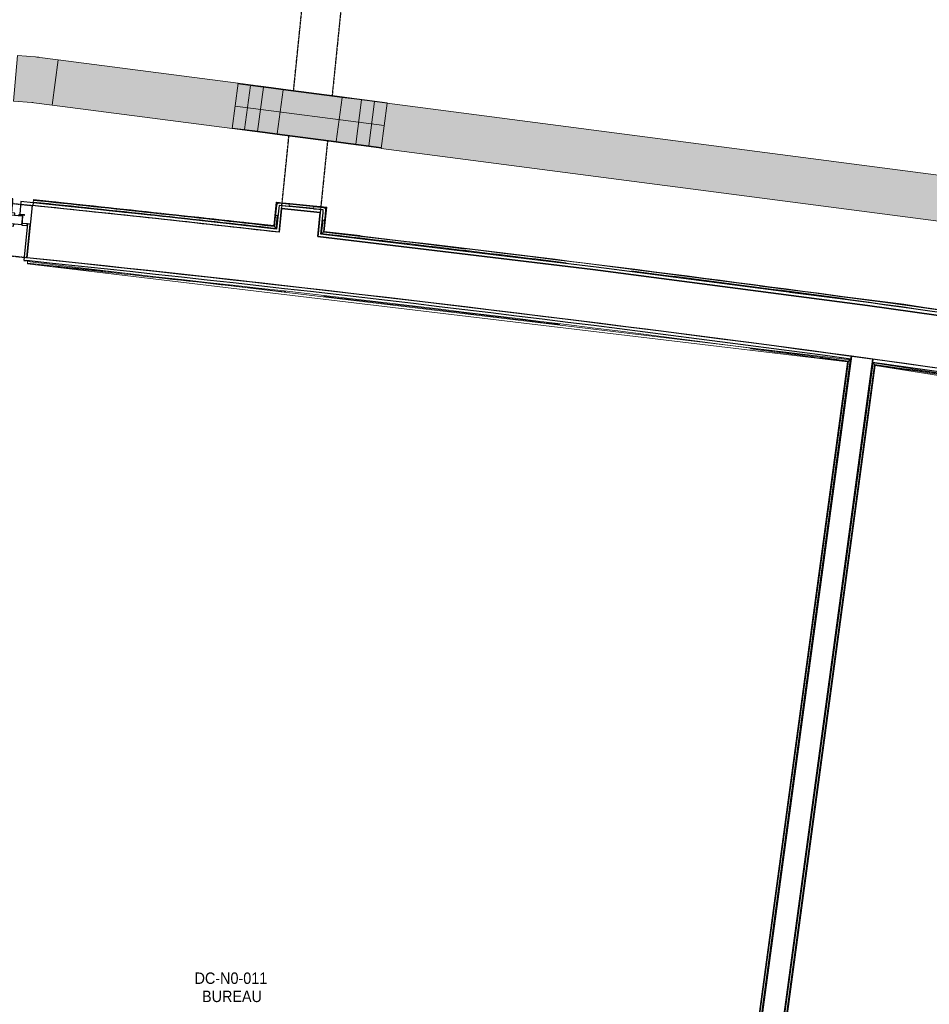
# Model space of a CAD drawing. Header units: millimetres. Extents: x -2845 to 74565, y -36590 to 13748.
# Tile 13 of 37: x 45829 to 49809, y -26856 to -22550. Entities that reach past the tile are written whole.
import ezdxf

# ---------------------------------------------------------------- set-up
doc = ezdxf.new("R2010")
doc.units = ezdxf.units.MM
doc.linetypes.add('Tiret', pattern=[2.5, 1.25, -1.25])
doc.linetypes.add('Tiret_2_', pattern=[2.5, 1.25, -1.25])
for name, color, linetype, lineweight in [('A-DETL-GENF', 7, 'Continuous', 18), ('A-DOOR', 7, 'Continuous', 25), ('A-FLOR', 7, 'Continuous', 25), ('A-FLOR-HRAL', 7, 'Continuous', 18), ('A-WALL', 7, 'Continuous', 25), ('CHEMIN DE CABLE ELE', 7, 'Continuous', 18), ('ESPACE', 7, 'Continuous', 30), ('I-WALL', 7, 'Continuous', 25), ('Q-SPCQ', 7, 'Continuous', 18)]:
    doc.layers.add(name, color=color, linetype=linetype, lineweight=lineweight)
doc.layers.add('A-DOOR-HDLN', color=5, linetype='Tiret', lineweight=25, true_color=0x0000ff)
doc.styles.add('Arial_3', font='arial.ttf', dxfattribs={"width": 0.9, "height": 50})

# ---------------------------------------------------------------- blocks, each defined once
blk = doc.blocks.new('Ouverture en rectangle - Ouverture en rectangle _100x207_-3508572-2021_015_1111_DCE_1_50_N0 FINI_CFO_CDC')
at = {"layer": 'A-DOOR-HDLN', "linetype": 'Tiret_2_'}
for p, q in [((-500, 115), (500, 115)), ((500, -115), (-500, -115))]:
    blk.add_line(p, q, dxfattribs=at)
blk = doc.blocks.new('Ouverture en rectangle - Ouverture en rectangle _150x207_-3507346-2021_015_1111_DCE_1_50_N0 FINI_CFO_CDC')
at = {"layer": 'A-DOOR-HDLN', "linetype": 'Tiret_2_'}
for p, q in [((-750, 85), (235.6, 85)), ((435.6, 85), (750, 85)), ((230.8, -85), (-750, -85)), ((750, -85), (430.9, -85))]:
    blk.add_line(p, q, dxfattribs=at)
blk = doc.blocks.new('B02_DC_STR_rvt-1-2021_015_1111_DCE_1_50_N0 FINI_CFO_CDC')
at = {"layer": 'A-WALL'}
blk.add_line((-7286.2, -23362.4), (-7309, -23591.2), dxfattribs=at)
at = {"layer": 'A-WALL', "flags": 128}
for points in [[(-6205.4, -23479.5), (-6745.7, -23419.7), (-7286.2, -23362.4)], [(1160.5, -24548.8), (-34.3, -24343), (-1231.2, -24149.5), (-2429.9, -23968.3), (-3630.5, -23799.5), (-4832.7, -23642.9), (-6036.5, -23498.8)]]:
    blk.add_lwpolyline(points, dxfattribs=at)
at = {"layer": 'A-WALL'}
blk.add_arc((-19463.8, -140716), 117753.7, 79.933278, 84.07524, dxfattribs=at)
at = {"layer": 'I-WALL'}
for p, q in [((-6194.9, -23376.1), (-6205.4, -23479.5)), ((-6025.8, -23393.3), (-6194.9, -23376.1)), ((-6036.5, -23498.8), (-6025.8, -23393.3))]:
    blk.add_line(p, q, dxfattribs=at)
at = {"layer": 'A-DOOR', "color": 5, "lineweight": 25, "true_color": 0x0000ff}
for name, p, rotation in [('Ouverture en rectangle - Ouverture en rectangle _150x207_-3507346-2021_015_1111_DCE_1_50_N0 FINI_CFO_CDC', (-6034.2, -22638.5), 264.1756231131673), ('Ouverture en rectangle - Ouverture en rectangle _100x207_-3508572-2021_015_1111_DCE_1_50_N0 FINI_CFO_CDC', (-7795.2, -23427.3), 354.3185268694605)]:
    blk.add_blockref(name, p, dxfattribs=dict(at, rotation=rotation))
blk = doc.blocks.new('PRT_SIMPLE_HUI_58x68x48 - PRT_BOIS_1V_930x2040x40-V4-2021_015_1111_DCE_1_50_N0 FINI_CFO_CDC')
at = {"layer": 'A-DETL-GENF', "lineweight": 25}
h = blk.add_hatch(color=256, dxfattribs=at)
h.paths.add_polyline_path([(-500.5, 14.5), (-500.4, 13.2), (-495.8, 13.2), (-485.1, 11.7), (-483.8, 9.7), (-483.8, 12.8), (-496.2, 14.5)])
h.paths.add_polyline_path([(-508.5, 11.5), (-508.5, 8), (-488.5, 8), (-483.8, 9.7), (-485.1, 10.6), (-488.7, 9.3), (-505.2, 9.3), (-505.2, 10.2), (-502, 10.6), (-502, 11.5), (-505.5, 11.5)])
h = blk.add_hatch(color=256, dxfattribs=at)
h.paths.add_polyline_path([(426, 14.5), (413.8, 12.8), (414.4, 10.5), (415.3, 11.7), (426.1, 13.2), (430.5, 13.6), (430.5, 14.5)])
h.paths.add_polyline_path([(415.1, 10.6), (413.8, 9.7), (418.9, 8), (438.5, 8), (438.5, 11.5), (432, 11.5), (432.1, 10.2), (435.2, 10.2), (435.2, 9.3), (418.4, 9.4), (415.2, 10.6)])
at = {"layer": 'A-DETL-GENF'}
for p, q in [((-508.5, 11.5), (-502, 11.5)), ((-508.5, 8), (-508.5, 11.5)), ((-488.5, 8), (-508.5, 8)), ((-505.2, 10.2), (-505.2, 9.3)), ((-502, 10.2), (-505.2, 10.2)), ((-505.2, 9.3), (-488.7, 9.3)), ((-502, 11.5), (-502, 10.2)), ((-500.5, 14.5), (-496, 14.5)), ((-500.5, 13.2), (-500.5, 14.5)), ((-496.1, 13.2), (-500.5, 13.2)), ((-485.1, 11.7), (-496.1, 13.2)), ((-496, 14.5), (-483.8, 12.8)), ((-488.7, 9.3), (-485.1, 10.6)), ((-483.8, 9.7), (-488.5, 8)), ((-485.1, 10.6), (-485.1, 11.7)), ((-483.8, 12.8), (-483.8, 9.7)), ((413.8, 12.8), (426, 14.5)), ((413.8, 9.7), (413.8, 12.8)), ((418.5, 8), (413.8, 9.7)), ((426.1, 13.2), (415.1, 11.7)), ((415.1, 11.7), (415.1, 10.6)), ((415.1, 10.6), (418.7, 9.3)), ((438.5, 8), (418.5, 8)), ((418.7, 9.3), (435.2, 9.3)), ((426, 14.5), (430.5, 14.5)), ((430.5, 13.2), (426.1, 13.2)), ((430.5, 14.5), (430.5, 13.2)), ((432, 11.5), (438.5, 11.5)), ((432, 10.2), (432, 11.5)), ((435.2, 10.2), (432, 10.2)), ((435.2, 9.3), (435.2, 10.2)), ((438.5, 11.5), (438.5, 8))]:
    blk.add_line(p, q, dxfattribs=at)
at = {"layer": 'A-DOOR'}
for p, q in [((417, 54.5), (417, 977.5)), ((-427.1, 124), (-450.6, 124)), ((-450.6, 124), (-450.6, 123.5)), ((-450.6, 123.5), (-450.6, 119.4)), ((-427.1, 123.5), (-450.6, 123.5)), ((-450.6, 119.4), (-450.6, 112.3)), ((-427.1, 119.4), (-450.6, 119.4)), ((-450.6, 103), (-450.6, 112.3)), ((-450.6, 94.6), (-450.6, 103)), ((-427.1, 103), (-450.6, 103)), ((-450.6, 84.2), (-450.6, 94.6)), ((-427.1, 94.6), (-450.6, 94.6)), ((-319.6, 124), (-427.1, 124)), ((-427.1, 124), (-427.1, 123.5)), ((-427.1, 123.5), (-427.1, 124)), ((-427.1, 123.5), (-427.1, 119.4)), ((-319.6, 123.5), (-427.1, 123.5)), ((-427.1, 119.4), (-427.1, 123.5)), ((-427.1, 119.4), (-427.1, 112.3)), ((-319.6, 119.4), (-427.1, 119.4)), ((-427.1, 112.3), (-427.1, 119.4)), ((-427.1, 103), (-427.1, 112.3)), ((-427.1, 112.3), (-427.1, 103)), ((-427.1, 101.8), (-427.1, 103)), ((-319.6, 103), (-427.1, 103)), ((-427.1, 103), (-427.1, 94.6)), ((-427.1, 101.8), (-319.6, 101.8)), ((-427.1, 94.6), (-427.1, 84.2)), ((-319.6, 123.5), (-319.6, 124)), ((-319.6, 119.4), (-319.6, 123.5)), ((-319.6, 112.3), (-319.6, 119.4)), ((-319.6, 112.3), (-319.6, 103)), ((-319.6, 103), (-319.6, 101.8)), ((-499.5, 54.5), (430.5, 54.5)), ((-499.5, 14.5), (-499.5, 54.5)), ((-465.6, 63.5), (-465.6, 54.5)), ((-413.4, 63.5), (-465.6, 63.5)), ((-450.6, 73.4), (-450.6, 84.2)), ((-427.1, 84.2), (-450.6, 84.2)), ((-450.6, 65), (-450.6, 73.4)), ((-450.6, 73.4), (-427.1, 73.4)), ((-450.6, 65), (-450.6, 64)), ((-450.6, 64), (-427.1, 64)), ((-427.1, 84.2), (-427.1, 73.4)), ((-427.1, 73.4), (-427.1, 65)), ((-427.1, 64), (-427.1, 65)), ((-413.4, 54.5), (-413.4, 63.5)), ((430.5, 54.5), (430.5, 14.5)), ((426, 14.5), (-496, 14.5)), ((-465.6, 14.5), (-465.6, 5.5)), ((-465.6, 5.5), (-413.4, 5.5)), ((-427.1, 5), (-450.6, 5)), ((-450.6, 5), (-450.6, 4)), ((-450.6, -4.4), (-450.6, 4)), ((-427.1, 4), (-427.1, 5)), ((-427.1, 4), (-427.1, -4.4)), ((-413.4, 5.5), (-413.4, 14.5)), ((-450.6, -15.2), (-450.6, -4.4)), ((-427.1, -4.4), (-450.6, -4.4)), ((-450.6, -25.6), (-450.6, -15.2)), ((-450.6, -15.2), (-427.1, -15.2)), ((-450.6, -34), (-450.6, -25.6)), ((-450.6, -25.6), (-427.1, -25.6)), ((-450.6, -43.3), (-450.6, -34)), ((-450.6, -34), (-427.1, -34)), ((-427.1, -4.4), (-427.1, -15.2)), ((-427.1, -15.2), (-427.1, -25.6)), ((-427.1, -25.6), (-427.1, -34)), ((-427.1, -34), (-427.1, -32.8)), ((-319.6, -32.8), (-427.1, -32.8)), ((-427.1, -43.3), (-427.1, -34)), ((-427.1, -34), (-319.6, -34)), ((-427.1, -34), (-427.1, -43.3)), ((-319.6, -32.8), (-319.6, -34)), ((-319.6, -34), (-319.6, -43.3)), ((-450.6, -43.3), (-450.6, -50.4)), ((-450.6, -50.4), (-450.6, -54.5)), ((-450.6, -50.4), (-427.1, -50.4)), ((-450.6, -54.5), (-450.6, -55)), ((-450.6, -54.5), (-427.1, -54.5)), ((-450.6, -55), (-427.1, -55)), ((-427.1, -43.3), (-427.1, -50.4)), ((-427.1, -50.4), (-427.1, -43.3)), ((-427.1, -50.4), (-427.1, -54.5)), ((-427.1, -50.4), (-319.6, -50.4)), ((-427.1, -54.5), (-427.1, -50.4)), ((-427.1, -54.5), (-427.1, -55)), ((-427.1, -54.5), (-319.6, -54.5)), ((-427.1, -55), (-427.1, -54.5)), ((-427.1, -55), (-319.6, -55)), ((-319.6, -50.4), (-319.6, -43.3)), ((-319.6, -54.5), (-319.6, -50.4)), ((-319.6, -55), (-319.6, -54.5))]:
    blk.add_line(p, q, dxfattribs=at)
for radius, start, end in [(9.12, 155.8208, 180), (9.12, 180, 204.1792), (7.5, 360, 180), (7.5, 120, 178.9131), (7.5, 180, 360), (7.5, 195, 225), (9.12, 111.9887, 120), (9.12, 240, 248.0113), (7.5, 240, 300), (7.5, 0, 90), (9.12, 291.9887, 300), (7.5, 330, 0), (9.12, 335.8208, 0)]:
    blk.add_arc((429, 65.5), radius, start, end, dxfattribs=at)
at = {"layer": 'Q-SPCQ'}
for p, q in [((430.5, 54.5), (403.5, 54.5)), ((430.5, 40.5), (430.5, 54.5))]:
    blk.add_line(p, q, dxfattribs=at)
blk = doc.blocks.new('Garde-corps - Garde-corps-508898-2021_015_1111_DCE_1_50_N0 FINI_CFO_CDC')
at = {"layer": 'A-FLOR-HRAL'}
for p, q in [((-7280.7, -23338.4), (-7280.9, -23340.2)), ((-7280.7, -23338.4), (-7280.5, -23336.8)), ((-6228.7, -23450.7), (-7280.5, -23336.8)), ((-7281.6, -23347.3), (-7281.9, -23350.2)), ((-7280.9, -23340.2), (-7281.6, -23347.3)), ((-6219.3, -23462.4), (-7281.6, -23347.3)), ((-6218.1, -23347.5), (-6228.7, -23450.7)), ((-6216.7, -23349.3), (-6227.2, -23452.6)), ((-6215.1, -23351.2), (-6225.6, -23454.5)), ((-5997.2, -23370.1), (-6218.1, -23347.5)), ((-5999, -23371.5), (-6216.7, -23349.3)), ((-6001, -23373.1), (-6215.1, -23351.2)), ((-6215.1, -23351.2), (-6212.4, -23354.6)), ((-6054.5, -23374.8), (-6163, -23363.7)), ((-6011.7, -23478.8), (-6001, -23373.1)), ((-6009.8, -23477.3), (-5999, -23371.5)), ((-6008, -23475.8), (-5997.2, -23370.1)), ((-6001, -23373.1), (-6004.3, -23375.8)), ((-6213.4, -23404.8), (-6219.3, -23462.4)), ((-6019.5, -23485.1), (-6013.4, -23425.2)), ((-5496.1, -23550.9), (-6019.5, -23485.1)), ((-5388.7, -23553.7), (-6008, -23475.8)), ((-5851.6, -23493.9), (-6008, -23475.9))]:
    blk.add_line(p, q, dxfattribs=at)
at = {"layer": 'A-FLOR-HRAL', "flags": 128}
for points in [[(-6225.6, -23454.5), (-6222.4, -23458.4), (-6219.3, -23462.4)], [(-6019.5, -23485.1), (-6019.7, -23485.2), (-6020, -23485.5), (-6020.4, -23485.8), (-6021, -23486.3), (-6021.6, -23486.8), (-6022.2, -23487.2), (-6022.8, -23487.8)], [(-6011.7, -23478.8), (-6015.6, -23482), (-6019.5, -23485.1)], [(-6008, -23475.8), (-6008, -23475.9), (-6008.1, -23475.9), (-6008.3, -23476.1), (-6008.5, -23476.2), (-6008.7, -23476.4), (-6008.9, -23476.6), (-6009.2, -23476.8), (-6009.4, -23477), (-6009.6, -23477.1), (-6009.8, -23477.3)], [(-3208.2, -23836.2), (-3472.3, -23794.7), (-4103, -23715.4)], [(-3261.1, -23838.8), (-3484.1, -23803.7), (-3971.4, -23742.5)]]:
    blk.add_lwpolyline(points, dxfattribs=at)
at = {"layer": 'A-FLOR-HRAL'}
for radius, start, end in [(118008.1, 83.932717, 84.07424), (118009.7, 83.560532, 84.07424), (117996.2, 83.553904, 84.07424), (117999.2, 83.555377, 84.07424), (118006.4, 83.558874, 84.07424), (118008.1, 83.559729, 83.742547), (117996.2, 82.935855, 83.459211), (117999.2, 82.934415, 83.457772), (118006.4, 79.92167, 83.454356), (118008.1, 82.322783, 83.453521), (117996.2, 81.758305, 82.805017), (117999.2, 82.280219, 82.794814), (118008.1, 81.77784, 82.226571)]:
    blk.add_arc((-19463.8, -140716), radius, start, end, dxfattribs=at)
for points, knots in [([(-6218.1, -23347.5), (-6218.1, -23347.5), (-6218.1, -23347.6), (-6218, -23347.7), (-6217.9, -23347.9), (-6217.7, -23348), (-6217.6, -23348.2), (-6217.4, -23348.4), (-6217.3, -23348.5), (-6217.2, -23348.6), (-6217.1, -23348.8), (-6217, -23348.9), (-6216.9, -23349), (-6216.8, -23349.2), (-6216.7, -23349.3), (-6216.7, -23349.3)], [0.1, 0.1, 0.1, 0.1, 0.2, 0.3, 0.4, 0.475, 0.55, 0.6, 0.65, 0.7, 0.75, 0.8, 0.85, 0.9, 1, 1, 1, 1]), ([(-5997.2, -23370.1), (-5997.2, -23370.1), (-5997.3, -23370.1), (-5997.4, -23370.2), (-5997.6, -23370.3), (-5997.8, -23370.5), (-5997.9, -23370.6), (-5998.1, -23370.7), (-5998.2, -23370.8), (-5998.3, -23371), (-5998.5, -23371.1), (-5998.6, -23371.2), (-5998.7, -23371.3), (-5998.9, -23371.4), (-5999, -23371.5), (-5999, -23371.5)], [0.1, 0.1, 0.1, 0.1, 0.2, 0.3, 0.4, 0.475, 0.55, 0.6, 0.65, 0.7, 0.75, 0.8, 0.85, 0.9, 1, 1, 1, 1]), ([(-6228.7, -23450.7), (-6228.6, -23450.7), (-6228.6, -23450.8), (-6228.6, -23450.9), (-6228.5, -23451), (-6228.4, -23451.1), (-6228.2, -23451.3), (-6228.1, -23451.4), (-6227.9, -23451.7), (-6227.7, -23451.9), (-6227.6, -23452.1), (-6227.4, -23452.3), (-6227.3, -23452.5), (-6227.2, -23452.6)], [0.075, 0.075, 0.075, 0.075, 0.15, 0.2125, 0.275, 0.35, 0.425, 0.5, 0.6, 0.7, 0.775, 0.85, 1, 1, 1, 1]), ([(-6219.3, -23462.4), (-6219.3, -23462.4), (-6219.3, -23462.4), (-6219.2, -23462.5), (-6219.2, -23462.5), (-6219.1, -23462.6), (-6219.1, -23462.6), (-6219, -23462.7), (-6218.9, -23462.8), (-6218.8, -23462.9), (-6218.7, -23463), (-6218.6, -23463.2), (-6218.5, -23463.3), (-6218.4, -23463.4), (-6218.3, -23463.6), (-6218.2, -23463.7), (-6218.1, -23463.8), (-6218, -23464), (-6217.8, -23464.2), (-6217.5, -23464.5), (-6217.1, -23465.1), (-6216.8, -23465.5), (-6216.6, -23465.7)], [0, 0, 0, 0, 0.071429, 0.107143, 0.142857, 0.178571, 0.214286, 0.25, 0.285714, 0.321429, 0.357143, 0.392857, 0.428571, 0.464286, 0.5, 0.535714, 0.571429, 0.607143, 0.642857, 0.714286, 0.857143, 1, 1, 1, 1])]:
    blk.add_open_spline(points, degree=3, knots=knots, dxfattribs=at)
blk = doc.blocks.new('Garde-corps - Garde-corps-509925-2021_015_1111_DCE_1_50_N0 FINI_CFO_CDC')
at = {"layer": 'A-FLOR-HRAL'}
for p, q in [((-4438.5, -30189.6), (-3606.8, -24050.4)), ((-4430.5, -30183.5), (-3600.7, -24058.5)), ((-4428.6, -30182), (-3599.2, -24060.4)), ((-4426.7, -30180.6), (-3597.8, -24062.3)), ((-3606.8, -24050.4), (216.4, -24648)), ((-3599.2, -24060.4), (-3541.9, -24068.2)), ((-3597.8, -24062.3), (214.7, -24658.4))]:
    blk.add_line(p, q, dxfattribs=at)
at = {"layer": 'A-FLOR-HRAL', "flags": 128}
blk.add_lwpolyline([(-3600.7, -24058.5), (-3603.7, -24054.4), (-3606.8, -24050.4)], dxfattribs=at)
at = {"layer": 'A-FLOR-HRAL'}
for radius, start, end in [(117731.1, 80.376571, 82.256375), (117727.7, 81.741823, 82.254731)]:
    blk.add_arc((-19463.8, -140716), radius, start, end, dxfattribs=at)
for points, knots in [([(-3606.8, -24050.4), (-3606.8, -24050.4), (-3606.8, -24050.4), (-3606.8, -24050.4), (-3606.9, -24050.3), (-3606.9, -24050.2), (-3607, -24050.2), (-3607, -24050.1), (-3607.1, -24050), (-3607.2, -24049.9), (-3607.3, -24049.8), (-3607.4, -24049.6), (-3607.5, -24049.5), (-3607.6, -24049.4), (-3607.7, -24049.2), (-3607.8, -24049.1), (-3607.9, -24048.9), (-3608, -24048.8), (-3608.2, -24048.6), (-3608.4, -24048.2), (-3608.8, -24047.7), (-3609.2, -24047.3), (-3609.3, -24047.1)], [0, 0, 0, 0, 0.071429, 0.107143, 0.142857, 0.178571, 0.214286, 0.25, 0.285714, 0.321429, 0.357143, 0.392857, 0.428571, 0.464286, 0.5, 0.535714, 0.571429, 0.607143, 0.642857, 0.714286, 0.857143, 1, 1, 1, 1]), ([(-3597.8, -24062.3), (-3597.8, -24062.3), (-3597.8, -24062.2), (-3597.9, -24062.2), (-3597.9, -24062), (-3598, -24061.9), (-3598.2, -24061.7), (-3598.3, -24061.5), (-3598.5, -24061.3), (-3598.7, -24061.1), (-3598.8, -24060.9), (-3599, -24060.7), (-3599.1, -24060.5), (-3599.2, -24060.4)], [0.075, 0.075, 0.075, 0.075, 0.15, 0.2125, 0.275, 0.35, 0.425, 0.5, 0.6, 0.7, 0.775, 0.85, 1, 1, 1, 1])]:
    blk.add_open_spline(points, degree=3, knots=knots, dxfattribs=at)
blk = doc.blocks.new('Garde-corps - Garde-corps-510088-2021_015_1111_DCE_1_50_N0 FINI_CFO_CDC')
at = {"layer": 'A-FLOR-HRAL'}
for p, q in [((-7307.1, -23617.6), (-7307, -23615.9)), ((-7307.1, -23617.6), (-3718.7, -24045.9)), ((-7306.8, -23614.2), (-7307, -23615.9)), ((-7307, -23615.9), (-7294.7, -23617.2)), ((-7306.1, -23607.1), (-7306.8, -23614.2)), ((-7305.8, -23604.1), (-7306.1, -23607.1)), ((-7306.1, -23607.1), (-3706.9, -24036.9)), ((-3838.1, -24028.2), (-3716.8, -24044.5)), ((-3718.7, -24045.9), (-4547.6, -30164.2)), ((-3716.8, -24044.5), (-4546.2, -30166.1)), ((-3714.9, -24043), (-4544.7, -30168.1)), ((-3706.9, -24036.9), (-4538.6, -30176.1))]:
    blk.add_line(p, q, dxfattribs=at)
at = {"layer": 'A-FLOR-HRAL', "flags": 128}
for points in [[(-3718.7, -24045.9), (-3718.7, -24045.9), (-3718.6, -24045.8), (-3718.4, -24045.7), (-3718.2, -24045.5), (-3718, -24045.3), (-3717.8, -24045.2), (-3717.5, -24045), (-3717.3, -24044.8), (-3717, -24044.6), (-3716.8, -24044.5)], [(-3714.9, -24043), (-3710.9, -24039.9), (-3706.9, -24036.9)], [(-3706.9, -24036.9), (-3706.7, -24036.8), (-3706.4, -24036.5), (-3705.9, -24036.2), (-3705.4, -24035.7), (-3704.8, -24035.3), (-3704.1, -24034.8), (-3703.5, -24034.3)]]:
    blk.add_lwpolyline(points, dxfattribs=at)
at = {"layer": 'A-FLOR-HRAL'}
for radius, start, end in [(117727.7, 83.519393, 84.07301), (117731.1, 82.312464, 84.07301), (117727.7, 82.932044, 83.437677), (117727.7, 82.314108, 82.523265)]:
    blk.add_arc((-19463.8, -140716), radius, start, end, dxfattribs=at)
blk = doc.blocks.new('1010_PROTECTION  D_ANGLE - 1010_PROTECTION  D_ANGLE-540501-2021_015_1111_DCE_1_50_N0 FINI_CFO_CDC')
at = {"layer": 'Q-SPCQ'}
for p, q in [((40, 10), (0, 10)), ((0, -40), (0, 0)), ((0, 0), (40, 0)), ((-10, 0), (-10, -40))]:
    blk.add_line(p, q, dxfattribs=at)
for centre, radius, start, end in [((0, 0), 10, 90, 180), ((40, 5), 5, 270, 90), ((-5, -40), 5, 180, 0)]:
    blk.add_arc(centre, radius, start, end, dxfattribs=at)
blk = doc.blocks.new('1010_PROTECTION  D_ANGLE - 1010_PROTECTION  D_ANGLE-534363-2021_015_1111_DCE_1_50_N0 FINI_CFO_CDC')
at = {"layer": 'Q-SPCQ'}
for p, q in [((-10, 40), (-10, 0)), ((0, 0), (0, 40)), ((40, 0), (0, 0)), ((0, -10), (40, -10))]:
    blk.add_line(p, q, dxfattribs=at)
for centre, radius, start, end in [((-5, 40), 5, 360, 180), ((0, 0), 10, 180, 270), ((40, -5), 5, 270, 90)]:
    blk.add_arc(centre, radius, start, end, dxfattribs=at)
blk = doc.blocks.new('B02_ARC_rvt-1-2021_015_1111_DCE_1_50_N0 FINI_CFO_CDC')
at = {"layer": 'A-FLOR'}
for p, q in [((-7335, -23344.7), (-7340.6, -23400.7)), ((-7336.2, -23357.2), (-7286.2, -23362.4)), ((-7281.9, -23350.2), (-7335, -23344.7)), ((-7330.3, -23449.4), (-7326.2, -23408.1)), ((-7326.2, -23408.1), (-7327.7, -23408)), ((-6781.6, -23403.2), (-6949.2, -23385.2)), ((-6762.9, -23405.3), (-6768.7, -23404.6)), ((-7307.7, -23451.7), (-7330.3, -23449.4)), ((-7306.9, -23443.2), (-7329.5, -23440.8)), ((-7311.4, -23451.3), (-7306.9, -23443.2)), ((-7322.7, -23602.4), (-7310.3, -23603.7)), ((-7305.8, -23604.1), (-7322.7, -23602.4)), ((-6114.8, -23733.9), (-6120.1, -23733.3))]:
    blk.add_line(p, q, dxfattribs=at)
at = {"layer": 'A-WALL'}
for p, q in [((-7281.9, -23350.2), (-7283.2, -23362.7)), ((-6207.3, -23374.8), (-6216.6, -23465.7)), ((-6206, -23362.3), (-6207.3, -23374.8)), ((-6012.1, -23382.1), (-6206, -23362.3)), ((-6204.2, -23467.1), (-6194.9, -23376.1)), ((-6194.9, -23376.1), (-6025.8, -23393.3)), ((-6013.3, -23394.6), (-6012.1, -23382.1)), ((-6025.8, -23393.3), (-6035.2, -23486.3)), ((-6022.8, -23487.8), (-6013.3, -23394.6)), ((-7306.9, -23443.2), (-7322.7, -23602.3)), ((-7309, -23591.2), (-7294.4, -23444.5)), ((-7294.4, -23444.5), (-7306.9, -23443.2)), ((-6205.4, -23479.5), (-6204.2, -23467.1)), ((-6035.2, -23486.3), (-6036.5, -23498.8)), ((-7322.7, -23602.3), (-7310.2, -23603.5)), ((-3701.8, -24021.9), (-4536, -30179.4)), ((-3703.5, -24034.3), (-3701.8, -24021.9)), ((-3607.7, -24034.7), (-3701.8, -24021.9)), ((-4441.9, -30192.2), (-3607.7, -24034.7)), ((-3607.7, -24034.7), (-3609.4, -24047.1))]:
    blk.add_line(p, q, dxfattribs=at)
at = {"layer": 'A-WALL', "flags": 128}
for points in [[(-6216.6, -23465.7), (-6749.1, -23406.8), (-7281.9, -23350.2)], [(-6036.5, -23498.8), (-4832.7, -23642.9), (-3630.5, -23799.5), (-2429.9, -23968.3), (-1231.2, -24149.5), (-34.3, -24343), (1160.5, -24548.8)], [(1174.9, -24538.7), (-20, -24332.8), (-1217, -24139.1), (-2415.9, -23957.8), (-3616.5, -23788.7), (-4818.9, -23632.1), (-6022.8, -23487.8)], [(-3609.4, -24047.1), (-2456.4, -24209.5), (-1305.1, -24383.4), (-155.6, -24568.7), (197, -24627.8)]]:
    blk.add_lwpolyline(points, dxfattribs=at)
at = {"layer": 'A-WALL'}
for radius, start, end in [(117983.7, 83.547768, 84.074214), (117753.7, 82.307532, 84.07524), (117741.2, 82.307532, 84.075214), (117753.7, 79.971797, 82.261307)]:
    blk.add_arc((-19463.8, -140716), radius, start, end, dxfattribs=at)
at = {"layer": 'A-DOOR', "lineweight": 18, "rotation": 174.3196245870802}
blk.add_blockref('PRT_SIMPLE_HUI_58x68x48 - PRT_BOIS_1V_930x2040x40-V4-2021_015_1111_DCE_1_50_N0 FINI_CFO_CDC', (-7824.3, -23344), dxfattribs=at)
at = {"layer": 'A-FLOR-HRAL', "lineweight": 18}
for name in ['Garde-corps - Garde-corps-508898-2021_015_1111_DCE_1_50_N0 FINI_CFO_CDC', 'Garde-corps - Garde-corps-510088-2021_015_1111_DCE_1_50_N0 FINI_CFO_CDC', 'Garde-corps - Garde-corps-509925-2021_015_1111_DCE_1_50_N0 FINI_CFO_CDC']:
    blk.add_blockref(name, (0, 0), dxfattribs=at)
at = {"layer": 'Q-SPCQ', "lineweight": 18}
for name, p, rotation in [('1010_PROTECTION  D_ANGLE - 1010_PROTECTION  D_ANGLE-534363-2021_015_1111_DCE_1_50_N0 FINI_CFO_CDC', (-6206, -23362.3), 264.1756231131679), ('1010_PROTECTION  D_ANGLE - 1010_PROTECTION  D_ANGLE-540501-2021_015_1111_DCE_1_50_N0 FINI_CFO_CDC', (-6012.1, -23382.1), 264.1756231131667)]:
    blk.add_blockref(name, p, dxfattribs=dict(at, rotation=rotation))
blk = doc.blocks.new('TPFI-dévoiement de chemin de cable version 3 - Dévoiement de chemin de cable angle arrondi-6395235-2021_015_1111_DCE_1_50_N0 FINI_CFO_CDC')
at = {"layer": 'CHEMIN DE CABLE ELE', "true_color": 0x0080ff}
for points in [[(-329, 100), (-329, 97.5), (-240.6, 97.5), (-240.9, 100), (-309.8, 100)], [(-329, 97.5), (-329, -97.5), (-274.2, -97.5), (-274.2, 97.5), (-328.4, 97.5)], [(-240.6, 100), (-240.9, 100), (-240.6, 97.5)], [(-240.6, 100), (-240.6, 97.5), (-183.1, 97.5), (-183.5, 100)], [(-216.7, 97.5), (-216.7, -97.5), (-130.1, -97.5), (-130.1, 97.5), (-202.3, 97.5)], [(-183.1, 100), (-182.8, 97.5), (-130.1, 97.5), (-130.4, 100), (-171, 100)], [(-130.1, 100), (-129.8, 97.5), (130.1, 97.5), (129.8, 100), (-74.6, 100)], [(-130.1, 97.5), (-130.1, -97.5), (130.1, -97.5), (130.1, 97.5), (-129.8, 97.5)], [(130.1, 100), (130.4, 97.5), (183.1, 97.5), (182.8, 100), (144.1, 100)], [(130.1, 97.5), (130.1, -97.5), (216.7, -97.5), (216.7, 97.5), (130.4, 97.5)], [(183.1, 100), (183.5, 97.5), (240.6, 97.5), (240.6, 100), (202.3, 100)], [(216.7, 97.5), (216.7, -97.5), (274.2, -97.5), (273.9, 97.5), (221.4, 97.5)], [(240.6, 100), (240.6, 97.5), (329, 97.5), (328.7, 100), (259.8, 100)], [(274.2, 97.5), (274.2, -97.5), (329, -97.5), (329, 97.5), (282.8, 97.5)], [(-329, -97.5), (-328.7, -100), (-240.6, -100), (-240.6, -97.5), (-297, -97.5)], [(-240.6, -97.5), (-240.6, -100), (-183.1, -100), (-183.5, -97.5)], [(-183.1, -97.5), (-182.8, -100), (-130.1, -100), (-130.4, -97.5), (-171.3, -97.5)], [(-130.1, -97.5), (-129.8, -100), (130.1, -100), (129.8, -97.5), (-110.9, -97.5)], [(130.1, -97.5), (130.4, -100), (183.1, -100), (182.8, -97.5), (144.1, -97.5)], [(183.1, -97.5), (183.5, -100), (240.6, -100), (240.6, -97.5), (202.3, -97.5)], [(240.6, -97.5), (240.9, -100), (329, -100), (329, -97.5), (266.2, -97.5)]]:
    blk.add_hatch(color=150, dxfattribs=at).paths.add_polyline_path(points)
h = blk.add_hatch(color=150, dxfattribs=at)
h.paths.add_polyline_path([(-274.2, 97.5), (-273.9, -97.5), (-216.7, -97.5), (-216.7, 97.5), (-273.5, 97.5)])
h.paths.add_polyline_path([(-217.1, 56), (-218.5, -83.9), (-218.5, 55.8)])
at = {"layer": 'CHEMIN DE CABLE ELE', "color": 8, "true_color": 0x808080}
for p, q in [((-329, 97.5), (-329, 100)), ((-240.6, 100), (-329, 100)), ((-240.6, 97.5), (-329, 97.5)), ((-274.2, -97.5), (-274.2, 97.5)), ((-274.2, 97.5), (-274.2, -97.5)), ((-240.6, 97.5), (-240.6, 100)), ((-183.1, 100), (-240.6, 100)), ((-240.6, 100), (-240.6, 97.5)), ((-183.1, 97.5), (-240.6, 97.5)), ((-216.7, -97.5), (-216.7, 97.5)), ((-216.7, 97.5), (-216.7, -97.5)), ((-183.1, 97.5), (-183.1, 100)), ((-183.1, 100), (-130.1, 100)), ((-183.1, 100), (-183.1, 97.5)), ((-183.1, 97.5), (-130.1, 97.5)), ((-130.1, 97.5), (-130.1, 100)), ((130.1, 100), (-130.1, 100)), ((-130.1, 100), (-130.1, 97.5)), ((-130.1, -97.5), (-130.1, 97.5)), ((130.1, 97.5), (-130.1, 97.5)), ((-130.1, 97.5), (-130.1, -97.5)), ((130.1, 97.5), (130.1, 100)), ((130.1, 100), (183.1, 100)), ((130.1, 100), (130.1, 97.5)), ((130.1, -97.5), (130.1, 97.5)), ((130.1, 97.5), (183.1, 97.5)), ((130.1, 97.5), (130.1, -97.5)), ((183.1, 97.5), (183.1, 100)), ((183.1, 100), (240.6, 100)), ((183.1, 100), (183.1, 97.5)), ((240.6, 97.5), (183.1, 97.5)), ((216.7, -97.5), (216.7, 97.5)), ((216.7, 97.5), (216.7, -97.5)), ((240.6, 97.5), (240.6, 100)), ((329, 100), (240.6, 100)), ((240.6, 100), (240.6, 97.5)), ((329, 97.5), (240.6, 97.5)), ((274.2, -97.5), (274.2, 97.5)), ((274.2, 97.5), (274.2, -97.5)), ((329, 100), (329, 97.5)), ((-329, 0.9), (329, 0.9)), ((-329, -100), (-329, -97.5)), ((-240.6, -97.5), (-329, -97.5)), ((-329, -100), (-240.6, -100)), ((-240.6, -100), (-240.6, -97.5)), ((-183.1, -97.5), (-240.6, -97.5)), ((-240.6, -97.5), (-240.6, -100)), ((-240.6, -100), (-183.1, -100)), ((-183.1, -100), (-183.1, -97.5)), ((-183.1, -97.5), (-130.1, -97.5)), ((-183.1, -97.5), (-183.1, -100)), ((-130.1, -100), (-183.1, -100)), ((-130.1, -100), (-130.1, -97.5)), ((130.1, -97.5), (-130.1, -97.5)), ((-130.1, -97.5), (-130.1, -100)), ((-130.1, -100), (130.1, -100)), ((130.1, -100), (130.1, -97.5)), ((130.1, -97.5), (183.1, -97.5)), ((130.1, -97.5), (130.1, -100)), ((183.1, -100), (130.1, -100)), ((183.1, -100), (183.1, -97.5)), ((240.6, -97.5), (183.1, -97.5)), ((183.1, -97.5), (183.1, -100)), ((240.6, -100), (183.1, -100)), ((240.6, -100), (240.6, -97.5)), ((329, -97.5), (240.6, -97.5)), ((240.6, -97.5), (240.6, -100)), ((240.6, -100), (329, -100)), ((329, -97.5), (329, -100))]:
    blk.add_line(p, q, dxfattribs=at)
blk = doc.blocks.new('Chemin de câbles - Courbure - Standard-6397136-2021_015_1111_DCE_1_50_N0 FINI_CFO_CDC')
at = {"layer": 'CHEMIN DE CABLE ELE', "true_color": 0x0080ff}
blk.add_hatch(color=150, dxfattribs=at).paths.add_polyline_path([(-87, 100), (-87, -100), (11.7, -99.6), (91.6, -95.8), (82.2, 104), (-7, 100), (-33.1, 100)])
at = {"layer": 'CHEMIN DE CABLE ELE', "color": 8, "true_color": 0x808080}
for p, q in [((-87, -100), (-87, 100)), ((-87, 100), (-7, 100)), ((82.2, 104), (2.3, 100.2)), ((91.6, -95.8), (82.2, 104)), ((-7, -100), (-87, -100)), ((11.7, -99.6), (91.6, -95.8))]:
    blk.add_line(p, q, dxfattribs=at)
for radius in [200, 400]:
    blk.add_arc((-7, 300), radius, 270, 272.6814, dxfattribs=at)
blk = doc.blocks.new('B02_ELE_rvt-1-2021_015_1111_DCE_1_50_N0 FINI_CFO_CDC')
at = {"layer": 'CHEMIN DE CABLE ELE', "lineweight": 5, "true_color": 0x0080ff}
for points in [[(-6411.1, -23026.2), (-6385.3, -22827.9), (-7172.9, -22725.2), (-7198.7, -22923.6), (-6800.9, -22975.4)], [(-2033.5, -23599.1), (-2007.7, -23400.8), (-5733.1, -22915.4), (-5759, -23113.7), (-2060.5, -23595.6)]]:
    blk.add_hatch(color=150, dxfattribs=at).paths.add_polyline_path(points)
at = {"layer": 'CHEMIN DE CABLE ELE', "color": 8, "true_color": 0x808080}
for p, q in [((-7198.7, -22923.6), (-7172.9, -22725.2)), ((-7172.9, -22725.2), (-6385.3, -22827.9)), ((-6385.3, -22827.9), (-6411.1, -23026.2)), ((-7198.7, -22923.6), (-6411.1, -23026.2)), ((-5759, -23113.7), (-5733.1, -22915.4)), ((-5733.1, -22915.4), (-2007.7, -23400.8)), ((-5759, -23113.7), (-2033.5, -23599.1))]:
    blk.add_line(p, q, dxfattribs=at)
at = {"layer": 'CHEMIN DE CABLE ELE', "color": 8, "lineweight": 18, "true_color": 0x808080}
for name, p, rotation in [('Chemin de câbles - Courbure - Standard-6397136-2021_015_1111_DCE_1_50_N0 FINI_CFO_CDC', (-7272.1, -22813.2), 172.5760484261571), ('TPFI-dévoiement de chemin de cable version 3 - Dévoiement de chemin de cable angle arrondi-6395235-2021_015_1111_DCE_1_50_N0 FINI_CFO_CDC', (-6072, -22969.5), 172.5760484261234)]:
    blk.add_blockref(name, p, dxfattribs=dict(at, rotation=rotation))

msp = doc.modelspace()

# ---------------------------------------------------------------- block references
at = {"lineweight": 5}
for name in ['B02_DC_STR_rvt-1-2021_015_1111_DCE_1_50_N0 FINI_CFO_CDC', 'B02_ARC_rvt-1-2021_015_1111_DCE_1_50_N0 FINI_CFO_CDC']:
    msp.add_blockref(name, (53169.3, 0), dxfattribs=at)

# ---------------------------------------------------------------- texts
at = {"layer": 'ESPACE', "color": 8, "true_color": 0x808080, "char_height": 50, "attachment_point": 1, "style": 'Arial_3'}
for s, insert, width in [('DC-N0-011', (46593.9, -26716.9), 382.405), ('BUREAU', (46626.6, -26796.3), 303.038)]:
    msp.add_mtext(s, dxfattribs=dict(at, insert=insert, width=width))

# ---------------------------------------------------------------- next in the draw order: block references
at = {"lineweight": 5}
msp.add_blockref('B02_ELE_rvt-1-2021_015_1111_DCE_1_50_N0 FINI_CFO_CDC', (53169.3, 0), dxfattribs=at)

doc.saveas('drawing.dxf')
